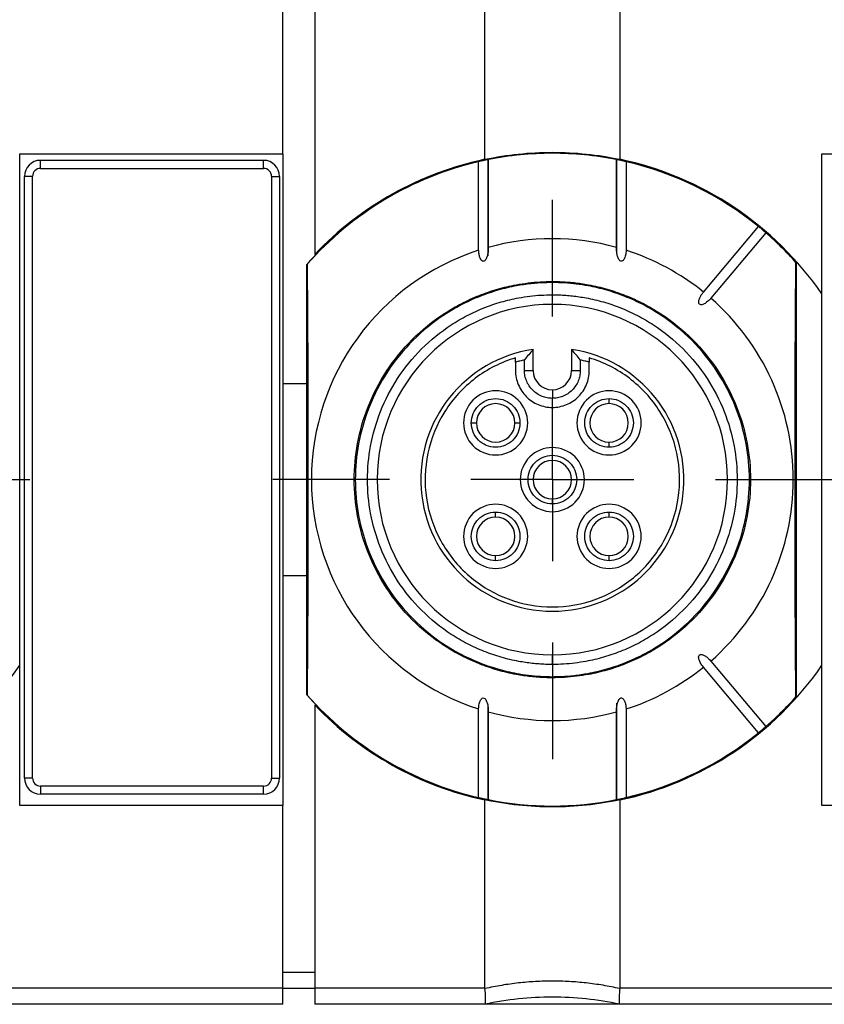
# Model space of a CAD drawing. Header units: millimetres. Extents: x 13 to 546, y 13 to 419.
# Tile 29 of 35: x 307 to 332, y 164 to 195. Entities that reach past the tile are written whole.
import ezdxf

# ---------------------------------------------------------------- set-up
doc = ezdxf.new("R2010")
doc.units = ezdxf.units.MM
doc.header["$LTSCALE"] = 2
doc.linetypes.add('SLD-Center', pattern=[19.05, 15.24, -1.27, 1.27, -1.27])
doc.layers.add('CENTER', color=40, linetype='SLD-Center')

# ---------------------------------------------------------------- blocks, each defined once
blk = doc.blocks.new('SW_CENTERMARKSYMBOL_7')
at = {"layer": 'CENTER', "color": 0}
for p, q in [((0, 5.08), (0, 8.715)), ((0, 0), (0, 2.54)), ((-5.08, 0), (-8.715, 0)), ((0, 0), (-2.54, 0)), ((0, 0), (0, -2.54)), ((0, 0), (2.54, 0)), ((5.08, 0), (8.715, 0)), ((0, -5.08), (0, -8.715))]:
    blk.add_line(p, q, dxfattribs=at)
blk = doc.blocks.new('SW_CENTERMARKSYMBOL_10')
at = {"layer": 'CENTER', "color": 0}
for p, q in [((0, 5.08), (0, 8.715)), ((0, 0), (0, 2.54)), ((-5.08, 0), (-8.715, 0)), ((0, 0), (-2.54, 0)), ((0, 0), (0, -2.54)), ((0, 0), (2.54, 0)), ((5.08, 0), (8.715, 0)), ((0, -5.08), (0, -8.715))]:
    blk.add_line(p, q, dxfattribs=at)

msp = doc.modelspace()

# ---------------------------------------------------------------- linework, layer by layer
for p, q in [((316.408, 203.268), (316.408, 187.308)), ((315.408, 190.438), (315.408, 200.138)), ((321.708, 190.27), (321.708, 200.307)), ((325.908, 200.307), (325.908, 190.27)), ((307.208, 190.438), (315.408, 190.438)), ((307.208, 186.075), (307.208, 190.438)), ((314.808, 190.238), (307.858, 190.238)), ((307.858, 189.988), (307.858, 190.238)), ((314.808, 189.988), (314.808, 190.238)), ((315.408, 190.438), (315.408, 183.288)), ((321.808, 187.428), (321.808, 190.296)), ((321.808, 190.26), (321.808, 187.523)), ((323.808, 190.459), (323.808, 190.463)), ((325.808, 190.287), (325.808, 187.37)), ((325.809, 187.523), (325.809, 190.26)), ((332.208, 190.438), (340.408, 190.438)), ((332.208, 186.075), (332.208, 190.438)), ((307.858, 189.988), (314.808, 189.988)), ((321.51, 187.434), (321.51, 190.196)), ((326.107, 190.196), (326.107, 187.434)), ((307.358, 170.988), (307.358, 189.738)), ((307.608, 189.738), (307.358, 189.738)), ((307.608, 170.988), (307.608, 189.738)), ((315.058, 189.738), (315.058, 170.988)), ((315.058, 189.738), (315.308, 189.738)), ((315.308, 189.738), (315.308, 170.988)), ((328.518, 186.134), (330.23, 188.175)), ((330.46, 187.982), (328.748, 185.941)), ((321.808, 187.259), (321.808, 187.428)), ((316.158, 186.997), (316.168, 187.001)), ((316.158, 183.288), (316.158, 186.997)), ((331.399, 187.057), (331.408, 187.054)), ((331.408, 187.054), (331.408, 173.523)), ((323.808, 186.429), (323.808, 186.463)), ((307.208, 174.502), (307.208, 186.075)), ((323.808, 185.748), (323.808, 186.048)), ((332.208, 174.502), (332.208, 186.075)), ((323.208, 183.688), (323.208, 184.344)), ((324.408, 184.344), (324.408, 183.688)), ((322.658, 183.944), (322.658, 183.688)), ((322.941, 183.688), (322.941, 184.021)), ((324.676, 184.021), (324.676, 183.688)), ((324.958, 183.688), (324.958, 183.944)), ((322.941, 183.688), (323.208, 183.688)), ((324.408, 183.688), (324.676, 183.688)), ((315.408, 183.288), (316.158, 183.288)), ((315.408, 183.288), (315.408, 177.288)), ((316.158, 177.288), (316.158, 183.288)), ((323.808, 183.088), (323.808, 182.821)), ((325.576, 182.656), (325.576, 182.814)), ((321.283, 182.056), (321.441, 182.056)), ((322.641, 182.056), (322.798, 182.056)), ((325.576, 181.299), (325.576, 181.456)), ((323.808, 180.888), (323.808, 181.046)), ((323.808, 179.531), (323.808, 179.688)), ((322.041, 179.121), (322.041, 179.278)), ((325.576, 179.121), (325.576, 179.278)), ((322.041, 177.763), (322.041, 177.921)), ((325.576, 177.763), (325.576, 177.921)), ((315.408, 177.288), (315.408, 170.138)), ((316.158, 177.288), (315.408, 177.288)), ((316.158, 173.58), (316.158, 177.288)), ((323.808, 174.528), (323.808, 174.828)), ((328.748, 174.636), (330.46, 172.595)), ((307.208, 170.138), (307.208, 174.502)), ((330.23, 172.402), (328.518, 174.443)), ((332.208, 170.138), (332.208, 174.502)), ((323.808, 174.113), (323.808, 174.148)), ((316.168, 173.576), (316.158, 173.58)), ((331.408, 173.523), (331.399, 173.52)), ((316.408, 173.268), (316.408, 164.438)), ((321.51, 170.381), (321.51, 173.143)), ((321.808, 170.29), (321.808, 173.207)), ((321.808, 173.054), (321.808, 170.317)), ((325.808, 173.318), (325.808, 173.149)), ((325.808, 173.149), (325.808, 170.281)), ((325.809, 170.317), (325.809, 173.054)), ((326.107, 173.143), (326.107, 170.381)), ((307.608, 170.988), (307.358, 170.988)), ((315.058, 170.988), (315.308, 170.988)), ((314.808, 170.738), (307.858, 170.738)), ((307.858, 170.738), (307.858, 170.488)), ((314.808, 170.488), (314.808, 170.738)), ((314.808, 170.488), (307.858, 170.488)), ((321.708, 164.438), (321.708, 170.307)), ((325.908, 170.307), (325.908, 164.438)), ((315.408, 170.138), (307.208, 170.138)), ((315.408, 164.438), (315.408, 170.138)), ((340.408, 170.138), (332.208, 170.138)), ((315.408, 164.938), (316.408, 164.938)), ((315.408, 164.438), (300.908, 164.438)), ((315.408, 163.938), (315.408, 164.438)), ((315.408, 164.438), (316.408, 164.438)), ((316.408, 164.438), (316.408, 163.938)), ((321.708, 164.438), (316.408, 164.438)), ((340.408, 164.438), (325.908, 164.438)), ((315.408, 163.938), (300.908, 163.938)), ((321.708, 163.938), (316.408, 163.938)), ((325.908, 163.938), (321.708, 163.938)), ((340.408, 163.938), (325.908, 163.938))]:
    msp.add_line(p, q)
at = {"flags": 128}
for points in [[(316.168, 187.001), (316.178, 185.388), (316.186, 183.719), (316.191, 182.013), (316.193, 180.288), (316.191, 178.564), (316.186, 176.857), (316.178, 175.189), (316.168, 173.576)], [(331.399, 173.52), (331.388, 175.145), (331.38, 176.827), (331.376, 178.548), (331.374, 180.288), (331.376, 182.029), (331.38, 183.749), (331.388, 185.432), (331.399, 187.057)]]:
    msp.add_lwpolyline(points, dxfattribs=at)
for centre, radius, start, end in [((307.858, 189.738), 0.5, 90, 180), ((314.808, 189.738), 0.5, 0, 90), ((323.808, 180.288), 10.2, 101.8812, 136.5096), ((323.808, 180.288), 10.175, 90, 119.8341), ((323.808, 180.288), 10.17, 90, 101.3466), ((323.808, 180.288), 10.175, 41.675, 90), ((323.808, 180.288), 10.17, 78.6534, 90), ((323.808, 180.288), 10.2, 34.5603, 78.1188), ((323.808, 180.288), 10.17, 103.0639, 138.7014), ((323.808, 180.288), 10.17, 50.8451, 76.9361), ((323.808, 180.288), 10.175, 119.8341, 124.3139), ((323.808, 180.288), 10.175, 124.3139, 138.7503), ((323.808, 180.288), 7.507, 74.5401, 105.4599), ((323.808, 180.288), 10.17, 41.7236, 49.1549), ((323.808, 180.288), 7.507, 107.8335, 252.1665), ((323.808, 180.288), 7.507, 51.145, 72.1665), ((323.808, 180.288), 7.507, 311.145, 48.855), ((323.808, 180.288), 5.46, 90, 270), ((323.808, 180.288), 5.46, 270, 90), ((323.808, 180.288), 4.1, 98.415, 270), ((323.808, 180.288), 4.1, 270, 81.585), ((323.808, 183.688), 0.6, 180, 270), ((323.808, 183.688), 0.6, 270, 0), ((322.041, 182.056), 0.6, 90, 180), ((322.041, 182.056), 0.6, 0, 90), ((325.576, 182.056), 0.6, 90, 270), ((325.576, 182.056), 0.6, 270, 90), ((322.041, 182.056), 0.6, 180, 270), ((322.041, 182.056), 0.6, 270, 0), ((323.808, 180.288), 0.6, 90, 270), ((323.808, 180.288), 0.6, 270, 90), ((322.041, 178.521), 0.6, 90, 270), ((322.041, 178.521), 0.6, 270, 90), ((325.576, 178.521), 0.6, 90, 270), ((325.576, 178.521), 0.6, 270, 90), ((298.808, 180.288), 10.2, 281.8812, 325.4397), ((323.808, 180.288), 10.2, 281.8812, 325.4397), ((323.808, 180.288), 7.507, 287.8335, 308.855), ((323.808, 180.288), 10.175, 221.2497, 318.325), ((323.808, 180.288), 10.17, 221.2986, 256.9361), ((323.808, 180.288), 10.17, 310.8451, 318.2764), ((323.808, 180.288), 10.2, 223.4904, 258.1188), ((323.808, 180.288), 7.507, 254.5401, 285.4599), ((323.808, 180.288), 10.17, 283.0639, 309.1549), ((307.858, 170.988), 0.5, 180, 270), ((314.808, 170.988), 0.5, 270, 0), ((323.808, 180.288), 10.17, 258.6534, 281.3466)]:
    msp.add_arc(centre, radius, start, end)
for points, knots in [([(321.808, 190.26), (321.808, 190.26), (321.809, 190.261), (321.799, 190.259), (321.776, 190.255), (321.732, 190.246), (321.668, 190.233), (321.606, 190.219), (321.557, 190.208), (321.521, 190.199), (321.514, 190.197), (321.51, 190.196)], [0, 0, 0, 0, 0.088383, 0.170528, 0.251307, 0.378551, 0.49786, 0.617188, 0.747596, 0.873083, 1, 1, 1, 1]), ([(326.107, 190.196), (326.105, 190.196), (326.101, 190.198), (326.084, 190.202), (326.055, 190.209), (326.011, 190.219), (325.949, 190.233), (325.885, 190.246), (325.836, 190.256), (325.808, 190.261), (325.809, 190.26), (325.809, 190.26)], [0, 0, 0, 0, 0.085324, 0.168345, 0.252496, 0.382909, 0.502349, 0.621755, 0.748974, 0.870111, 1, 1, 1, 1]), ([(307.858, 189.988), (307.792, 189.988), (307.729, 189.962), (307.635, 189.868), (307.608, 189.805), (307.608, 189.738)], [0, 0, 0, 0, 0.5, 0.5, 1, 1, 1, 1]), ([(315.058, 189.738), (315.058, 189.805), (315.032, 189.868), (314.938, 189.962), (314.875, 189.988), (314.808, 189.988)], [0, 0, 0, 0, 0.5, 0.5, 1, 1, 1, 1]), ([(330.46, 187.982), (330.46, 187.983), (330.458, 187.984), (330.448, 187.994), (330.429, 188.011), (330.396, 188.039), (330.347, 188.081), (330.297, 188.122), (330.26, 188.152), (330.235, 188.172), (330.232, 188.174), (330.23, 188.175)], [0, 0, 0, 0, 0.087345, 0.169928, 0.251658, 0.380254, 0.500104, 0.620424, 0.748577, 0.8718, 1, 1, 1, 1]), ([(321.808, 187.523), (321.808, 187.498), (321.809, 187.448), (321.804, 187.375), (321.794, 187.308), (321.78, 187.249), (321.761, 187.195), (321.737, 187.147), (321.706, 187.109), (321.67, 187.089), (321.631, 187.095), (321.599, 187.121), (321.571, 187.163), (321.543, 187.228), (321.518, 187.32), (321.513, 187.394), (321.51, 187.434)], [0, 0, 0, 0, 0.086198, 0.169289, 0.249809, 0.314714, 0.375318, 0.44434, 0.49874, 0.539826, 0.577142, 0.623188, 0.677646, 0.746561, 0.863331, 1, 1, 1, 1]), ([(326.107, 187.434), (326.106, 187.407), (326.102, 187.355), (326.089, 187.282), (326.07, 187.217), (326.046, 187.163), (326.016, 187.118), (325.969, 187.083), (325.914, 187.104), (325.881, 187.146), (325.856, 187.195), (325.837, 187.249), (325.82, 187.32), (325.808, 187.412), (325.809, 187.485), (325.809, 187.523)], [0, 0, 0, 0, 0.09292, 0.177288, 0.253969, 0.321569, 0.377527, 0.441037, 0.500504, 0.553603, 0.624148, 0.683634, 0.749861, 0.870994, 1, 1, 1, 1]), ([(323.808, 174.113), (323.733, 174.114), (323.582, 174.116), (323.357, 174.129), (323.132, 174.149), (322.908, 174.178), (322.562, 174.235), (322.1, 174.344), (321.524, 174.541), (320.963, 174.796), (320.237, 175.22), (319.411, 175.891), (318.609, 176.878), (318.036, 177.985), (317.705, 179.136), (317.599, 180.288), (317.705, 181.441), (318.036, 182.592), (318.609, 183.698), (319.411, 184.686), (320.237, 185.357), (320.963, 185.781), (321.524, 186.036), (322.099, 186.232), (322.611, 186.353), (323.056, 186.421), (323.432, 186.457), (323.683, 186.461), (323.808, 186.463)], [0, 0, 0, 0, 0.011669, 0.023319, 0.034966, 0.046624, 0.058309, 0.08918, 0.120101, 0.152259, 0.184469, 0.250118, 0.315768, 0.380053, 0.441772, 0.500003, 0.558234, 0.619953, 0.684238, 0.749887, 0.815537, 0.847693, 0.879904, 0.910772, 0.941696, 0.961124, 0.980535, 1, 1, 1, 1]), ([(323.808, 186.429), (323.734, 186.428), (323.584, 186.426), (323.36, 186.413), (323.136, 186.393), (322.913, 186.364), (322.569, 186.307), (322.109, 186.199), (321.537, 186.004), (320.979, 185.75), (320.257, 185.328), (319.436, 184.661), (318.638, 183.679), (318.068, 182.579), (317.739, 181.434), (317.634, 180.288), (317.739, 179.143), (318.068, 177.998), (318.638, 176.898), (319.436, 175.916), (320.257, 175.249), (320.979, 174.827), (321.537, 174.573), (322.109, 174.378), (322.618, 174.258), (323.061, 174.19), (323.434, 174.155), (323.683, 174.151), (323.808, 174.148)], [0, 0, 0, 0, 0.011665, 0.023313, 0.034959, 0.046619, 0.058309, 0.08918, 0.120101, 0.152259, 0.184469, 0.250118, 0.315768, 0.380053, 0.441772, 0.500003, 0.558234, 0.619953, 0.684238, 0.749887, 0.815537, 0.847693, 0.879904, 0.910772, 0.941696, 0.96113, 0.980541, 1, 1, 1, 1]), ([(323.808, 186.463), (323.884, 186.463), (324.034, 186.461), (324.26, 186.448), (324.485, 186.428), (324.709, 186.399), (325.055, 186.341), (325.517, 186.232), (326.093, 186.036), (326.654, 185.781), (327.38, 185.357), (328.206, 184.686), (329.008, 183.698), (329.581, 182.592), (329.912, 181.441), (330.018, 180.288), (329.912, 179.136), (329.581, 177.985), (329.008, 176.878), (328.206, 175.891), (327.38, 175.22), (326.654, 174.796), (326.093, 174.541), (325.518, 174.345), (325.006, 174.224), (324.561, 174.156), (324.185, 174.12), (323.934, 174.116), (323.808, 174.113)], [0, 0, 0, 0, 0.0116651, 0.0233129, 0.0349591, 0.0466194, 0.0583094, 0.0891799, 0.1201015, 0.1522588, 0.184469, 0.2501183, 0.3157675, 0.3800526, 0.4417717, 0.5000028, 0.5582339, 0.619953, 0.684238, 0.7498873, 0.8155365, 0.8476927, 0.8799041, 0.9107721, 0.9416962, 0.9611302, 0.9805406, 1, 1, 1, 1]), ([(323.808, 174.148), (323.883, 174.149), (324.033, 174.151), (324.257, 174.163), (324.481, 174.184), (324.704, 174.213), (325.048, 174.27), (325.508, 174.378), (326.08, 174.573), (326.638, 174.827), (327.36, 175.249), (328.181, 175.916), (328.979, 176.898), (329.549, 177.998), (329.878, 179.143), (329.983, 180.288), (329.878, 181.434), (329.549, 182.579), (328.979, 183.679), (328.181, 184.661), (327.36, 185.328), (326.638, 185.75), (326.08, 186.004), (325.508, 186.199), (324.999, 186.319), (324.556, 186.386), (324.183, 186.422), (323.934, 186.426), (323.808, 186.429)], [0, 0, 0, 0, 0.011669, 0.023319, 0.034966, 0.046624, 0.058309, 0.08918, 0.120101, 0.152259, 0.184469, 0.250118, 0.315768, 0.380053, 0.441772, 0.500003, 0.558234, 0.619953, 0.684238, 0.749887, 0.815537, 0.847693, 0.879904, 0.910772, 0.941696, 0.961124, 0.980534, 1, 1, 1, 1]), ([(323.808, 174.528), (323.738, 174.529), (323.598, 174.531), (323.387, 174.543), (323.178, 174.562), (322.968, 174.589), (322.646, 174.642), (322.214, 174.744), (321.678, 174.927), (321.154, 175.165), (320.477, 175.561), (319.706, 176.187), (318.958, 177.108), (318.423, 178.14), (318.115, 179.213), (318.016, 180.288), (318.115, 181.363), (318.423, 182.437), (318.958, 183.469), (319.706, 184.39), (320.477, 185.016), (321.154, 185.412), (321.677, 185.65), (322.214, 185.833), (322.691, 185.945), (323.107, 186.009), (323.457, 186.042), (323.691, 186.046), (323.808, 186.048)], [0, 0, 0, 0, 0.011669, 0.023319, 0.034965, 0.046623, 0.058309, 0.089178, 0.120101, 0.152257, 0.184469, 0.250118, 0.315767, 0.380053, 0.441772, 0.500003, 0.558234, 0.619953, 0.684238, 0.749887, 0.815537, 0.847691, 0.879904, 0.91077, 0.941696, 0.961123, 0.980533, 1, 1, 1, 1]), ([(323.808, 186.048), (323.879, 186.048), (324.019, 186.046), (324.23, 186.034), (324.439, 186.015), (324.649, 185.988), (324.971, 185.935), (325.403, 185.833), (325.939, 185.65), (326.463, 185.412), (327.14, 185.016), (327.911, 184.39), (328.659, 183.469), (329.193, 182.437), (329.502, 181.363), (329.601, 180.288), (329.502, 179.213), (329.193, 178.14), (328.659, 177.108), (327.911, 176.187), (327.14, 175.561), (326.463, 175.165), (325.94, 174.927), (325.403, 174.744), (324.926, 174.632), (324.51, 174.568), (324.16, 174.535), (323.926, 174.531), (323.808, 174.528)], [0, 0, 0, 0, 0.011664, 0.023312, 0.034958, 0.046618, 0.058309, 0.089178, 0.120101, 0.152257, 0.184469, 0.250118, 0.315768, 0.380053, 0.441772, 0.500003, 0.558234, 0.619953, 0.684238, 0.749887, 0.815537, 0.847691, 0.879904, 0.91077, 0.941696, 0.961129, 0.98054, 1, 1, 1, 1]), ([(328.748, 185.941), (328.731, 185.922), (328.698, 185.885), (328.645, 185.836), (328.594, 185.797), (328.545, 185.767), (328.494, 185.745), (328.443, 185.732), (328.396, 185.745), (328.373, 185.776), (328.367, 185.812), (328.369, 185.854), (328.381, 185.903), (328.406, 185.967), (328.449, 186.048), (328.494, 186.104), (328.518, 186.134)], [0, 0, 0, 0, 0.0892112, 0.1730781, 0.2523015, 0.3153796, 0.3748091, 0.444281, 0.4994278, 0.5325267, 0.5727743, 0.6252486, 0.6807877, 0.7477679, 0.8660199, 1, 1, 1, 1]), ([(323.208, 184.344), (323.163, 184.291), (323.073, 184.186), (322.984, 184.075), (322.941, 184.021)], [0, 0, 0, 0, 0.51043, 1, 1, 1, 1]), ([(324.676, 184.021), (324.633, 184.075), (324.544, 184.186), (324.454, 184.291), (324.408, 184.344)], [0, 0, 0, 0, 0.48957, 1, 1, 1, 1]), ([(322.658, 184.084), (322.208, 183.948), (321.782, 183.73), (321.033, 183.161), (320.71, 182.809), (320.206, 182.014), (320.026, 181.571), (319.831, 180.65), (319.816, 180.173), (319.954, 179.242), (320.107, 178.789), (320.561, 177.964), (320.861, 177.593), (321.574, 176.978), (321.985, 176.735), (322.868, 176.407), (323.338, 176.322), (324.279, 176.322), (324.749, 176.407), (325.632, 176.735), (326.043, 176.978), (326.756, 177.593), (327.056, 177.964), (327.51, 178.789), (327.663, 179.242), (327.801, 180.173), (327.786, 180.65), (327.591, 181.571), (327.411, 182.014), (326.907, 182.809), (326.584, 183.161), (325.834, 183.73), (325.409, 183.948), (324.958, 184.084)], [0, 0, 0, 0, 0.0625, 0.0625, 0.125, 0.125, 0.1875, 0.1875, 0.25, 0.25, 0.3125, 0.3125, 0.375, 0.375, 0.4375, 0.4375, 0.5, 0.5, 0.5625, 0.5625, 0.625, 0.625, 0.6875, 0.6875, 0.75, 0.75, 0.8125, 0.8125, 0.875, 0.875, 0.9375, 0.9375, 1, 1, 1, 1]), ([(322.658, 183.688), (322.658, 183.538), (322.688, 183.387), (322.804, 183.109), (322.889, 182.982), (323.102, 182.769), (323.229, 182.684), (323.507, 182.568), (323.658, 182.538), (323.808, 182.538)], [0, 0, 0, 0, 0.25, 0.25, 0.5, 0.5, 0.75, 0.75, 1, 1, 1, 1]), ([(323.808, 182.821), (323.781, 182.821), (323.727, 182.823), (323.646, 182.835), (323.566, 182.854), (323.459, 182.89), (323.329, 182.958), (323.191, 183.07), (323.078, 183.208), (322.999, 183.363), (322.949, 183.525), (322.943, 183.634), (322.941, 183.688)], [0, 0, 0, 0, 0.0601178, 0.1198319, 0.1796828, 0.2402074, 0.3698023, 0.5001284, 0.629694, 0.7600496, 0.8798225, 1, 1, 1, 1]), ([(323.808, 182.538), (323.959, 182.538), (324.109, 182.568), (324.388, 182.684), (324.515, 182.769), (324.728, 182.982), (324.813, 183.109), (324.929, 183.387), (324.958, 183.538), (324.958, 183.688)], [0, 0, 0, 0, 0.25, 0.25, 0.5, 0.5, 0.75, 0.75, 1, 1, 1, 1]), ([(324.676, 183.688), (324.676, 183.661), (324.674, 183.607), (324.662, 183.526), (324.643, 183.446), (324.607, 183.339), (324.539, 183.209), (324.427, 183.071), (324.289, 182.958), (324.134, 182.879), (323.972, 182.829), (323.863, 182.823), (323.808, 182.821)], [0, 0, 0, 0, 0.06019, 0.119929, 0.179755, 0.240205, 0.369801, 0.500128, 0.629695, 0.760051, 0.879724, 1, 1, 1, 1]), ([(322.041, 183.056), (321.779, 183.056), (321.519, 182.948), (321.148, 182.578), (321.041, 182.318), (321.041, 181.794), (321.148, 181.534), (321.519, 181.164), (321.779, 181.056), (322.041, 181.056)], [0, 0, 0, 0, 0.25, 0.25, 0.5, 0.5, 0.75, 0.75, 1, 1, 1, 1]), ([(322.041, 181.056), (322.303, 181.056), (322.563, 181.164), (322.933, 181.534), (323.041, 181.794), (323.041, 182.318), (322.933, 182.578), (322.563, 182.948), (322.303, 183.056), (322.041, 183.056)], [0, 0, 0, 0, 0.25, 0.25, 0.5, 0.5, 0.75, 0.75, 1, 1, 1, 1]), ([(325.576, 183.056), (325.314, 183.056), (325.054, 182.948), (324.684, 182.578), (324.576, 182.318), (324.576, 181.794), (324.684, 181.534), (325.054, 181.164), (325.314, 181.056), (325.576, 181.056)], [0, 0, 0, 0, 0.25, 0.25, 0.5, 0.5, 0.75, 0.75, 1, 1, 1, 1]), ([(325.576, 181.056), (325.838, 181.056), (326.098, 181.164), (326.468, 181.534), (326.576, 181.794), (326.576, 182.318), (326.468, 182.578), (326.098, 182.948), (325.838, 183.056), (325.576, 183.056)], [0, 0, 0, 0, 0.25, 0.25, 0.5, 0.5, 0.75, 0.75, 1, 1, 1, 1]), ([(321.283, 182.056), (321.283, 182.255), (321.365, 182.452), (321.645, 182.732), (321.842, 182.814), (322.239, 182.814), (322.436, 182.732), (322.717, 182.452), (322.798, 182.255), (322.798, 182.056)], [0, 0, 0, 0, 0.25, 0.25, 0.5, 0.5, 0.75, 0.75, 1, 1, 1, 1]), ([(325.576, 181.299), (325.378, 181.299), (325.181, 181.38), (324.9, 181.661), (324.819, 181.858), (324.819, 182.255), (324.9, 182.452), (325.181, 182.732), (325.378, 182.814), (325.576, 182.814)], [0, 0, 0, 0, 0.25, 0.25, 0.5, 0.5, 0.75, 0.75, 1, 1, 1, 1]), ([(325.576, 182.814), (325.775, 182.814), (325.972, 182.732), (326.252, 182.452), (326.334, 182.255), (326.334, 181.858), (326.252, 181.661), (325.972, 181.38), (325.775, 181.299), (325.576, 181.299)], [0, 0, 0, 0, 0.25, 0.25, 0.5, 0.5, 0.75, 0.75, 1, 1, 1, 1]), ([(322.798, 182.056), (322.798, 181.858), (322.717, 181.661), (322.436, 181.38), (322.239, 181.299), (321.842, 181.299), (321.645, 181.38), (321.365, 181.661), (321.283, 181.858), (321.283, 182.056)], [0, 0, 0, 0, 0.25, 0.25, 0.5, 0.5, 0.75, 0.75, 1, 1, 1, 1]), ([(323.808, 181.288), (323.547, 181.288), (323.287, 181.181), (322.916, 180.81), (322.808, 180.55), (322.808, 180.027), (322.916, 179.766), (323.287, 179.396), (323.547, 179.288), (323.808, 179.288)], [0, 0, 0, 0, 0.25, 0.25, 0.5, 0.5, 0.75, 0.75, 1, 1, 1, 1]), ([(323.808, 179.531), (323.61, 179.531), (323.413, 179.612), (323.132, 179.893), (323.051, 180.09), (323.051, 180.487), (323.132, 180.684), (323.413, 180.964), (323.61, 181.046), (323.808, 181.046)], [0, 0, 0, 0, 0.25, 0.25, 0.5, 0.5, 0.75, 0.75, 1, 1, 1, 1]), ([(323.808, 179.288), (324.07, 179.288), (324.33, 179.396), (324.701, 179.766), (324.808, 180.027), (324.808, 180.55), (324.701, 180.81), (324.33, 181.181), (324.07, 181.288), (323.808, 181.288)], [0, 0, 0, 0, 0.25, 0.25, 0.5, 0.5, 0.75, 0.75, 1, 1, 1, 1]), ([(323.808, 181.046), (324.007, 181.046), (324.204, 180.964), (324.484, 180.684), (324.566, 180.487), (324.566, 180.09), (324.484, 179.893), (324.204, 179.612), (324.007, 179.531), (323.808, 179.531)], [0, 0, 0, 0, 0.25, 0.25, 0.5, 0.5, 0.75, 0.75, 1, 1, 1, 1]), ([(322.041, 179.521), (321.779, 179.521), (321.519, 179.413), (321.148, 179.043), (321.041, 178.782), (321.041, 178.259), (321.148, 177.999), (321.519, 177.628), (321.779, 177.521), (322.041, 177.521)], [0, 0, 0, 0, 0.25, 0.25, 0.5, 0.5, 0.75, 0.75, 1, 1, 1, 1]), ([(322.041, 177.521), (322.303, 177.521), (322.563, 177.628), (322.933, 177.999), (323.041, 178.259), (323.041, 178.782), (322.933, 179.043), (322.563, 179.413), (322.303, 179.521), (322.041, 179.521)], [0, 0, 0, 0, 0.25, 0.25, 0.5, 0.5, 0.75, 0.75, 1, 1, 1, 1]), ([(325.576, 179.521), (325.314, 179.521), (325.054, 179.413), (324.684, 179.043), (324.576, 178.782), (324.576, 178.259), (324.684, 177.999), (325.054, 177.628), (325.314, 177.521), (325.576, 177.521)], [0, 0, 0, 0, 0.25, 0.25, 0.5, 0.5, 0.75, 0.75, 1, 1, 1, 1]), ([(325.576, 177.521), (325.838, 177.521), (326.098, 177.628), (326.468, 177.999), (326.576, 178.259), (326.576, 178.782), (326.468, 179.043), (326.098, 179.413), (325.838, 179.521), (325.576, 179.521)], [0, 0, 0, 0, 0.25, 0.25, 0.5, 0.5, 0.75, 0.75, 1, 1, 1, 1]), ([(322.041, 177.763), (321.842, 177.763), (321.645, 177.845), (321.365, 178.125), (321.283, 178.322), (321.283, 178.719), (321.365, 178.916), (321.645, 179.197), (321.842, 179.278), (322.041, 179.278)], [0, 0, 0, 0, 0.25, 0.25, 0.5, 0.5, 0.75, 0.75, 1, 1, 1, 1]), ([(322.041, 179.278), (322.239, 179.278), (322.436, 179.197), (322.717, 178.916), (322.798, 178.719), (322.798, 178.322), (322.717, 178.125), (322.436, 177.845), (322.239, 177.763), (322.041, 177.763)], [0, 0, 0, 0, 0.25, 0.25, 0.5, 0.5, 0.75, 0.75, 1, 1, 1, 1]), ([(325.576, 177.763), (325.378, 177.763), (325.181, 177.845), (324.9, 178.125), (324.819, 178.322), (324.819, 178.719), (324.9, 178.916), (325.181, 179.197), (325.378, 179.278), (325.576, 179.278)], [0, 0, 0, 0, 0.25, 0.25, 0.5, 0.5, 0.75, 0.75, 1, 1, 1, 1]), ([(325.576, 179.278), (325.775, 179.278), (325.972, 179.197), (326.252, 178.916), (326.334, 178.719), (326.334, 178.322), (326.252, 178.125), (325.972, 177.845), (325.775, 177.763), (325.576, 177.763)], [0, 0, 0, 0, 0.25, 0.25, 0.5, 0.5, 0.75, 0.75, 1, 1, 1, 1]), ([(328.518, 174.443), (328.502, 174.463), (328.471, 174.501), (328.432, 174.562), (328.402, 174.619), (328.381, 174.673), (328.368, 174.726), (328.365, 174.779), (328.386, 174.823), (328.42, 174.841), (328.457, 174.841), (328.498, 174.83), (328.544, 174.81), (328.603, 174.775), (328.674, 174.718), (328.722, 174.664), (328.748, 174.636)], [0, 0, 0, 0, 0.089211, 0.173078, 0.252302, 0.31538, 0.374809, 0.444281, 0.499428, 0.532527, 0.572774, 0.625249, 0.680788, 0.747768, 0.86602, 1, 1, 1, 1]), ([(321.51, 173.143), (321.511, 173.17), (321.515, 173.222), (321.528, 173.295), (321.547, 173.36), (321.571, 173.414), (321.601, 173.459), (321.648, 173.494), (321.703, 173.473), (321.736, 173.431), (321.761, 173.382), (321.78, 173.328), (321.797, 173.257), (321.809, 173.165), (321.808, 173.091), (321.808, 173.054)], [0, 0, 0, 0, 0.0929199, 0.1772877, 0.2539686, 0.3215685, 0.377527, 0.4410367, 0.5005038, 0.5536029, 0.6241483, 0.6836338, 0.7498613, 0.8709936, 1, 1, 1, 1]), ([(325.809, 173.054), (325.809, 173.079), (325.808, 173.129), (325.813, 173.202), (325.823, 173.268), (325.837, 173.327), (325.856, 173.381), (325.88, 173.43), (325.911, 173.468), (325.947, 173.488), (325.986, 173.482), (326.018, 173.455), (326.046, 173.414), (326.074, 173.349), (326.099, 173.257), (326.104, 173.183), (326.107, 173.143)], [0, 0, 0, 0, 0.086198, 0.169289, 0.249809, 0.314714, 0.375318, 0.44434, 0.49874, 0.539826, 0.577142, 0.623188, 0.677646, 0.746561, 0.863331, 1, 1, 1, 1]), ([(330.23, 172.402), (330.231, 172.402), (330.233, 172.403), (330.244, 172.412), (330.264, 172.428), (330.297, 172.455), (330.347, 172.496), (330.396, 172.538), (330.433, 172.57), (330.456, 172.591), (330.459, 172.593), (330.46, 172.595)], [0, 0, 0, 0, 0.087345, 0.169928, 0.251658, 0.380254, 0.500104, 0.620424, 0.748577, 0.8718, 1, 1, 1, 1]), ([(307.608, 170.988), (307.608, 170.922), (307.635, 170.859), (307.729, 170.765), (307.792, 170.738), (307.858, 170.738)], [0, 0, 0, 0, 0.5, 0.5, 1, 1, 1, 1]), ([(321.51, 170.381), (321.512, 170.381), (321.516, 170.379), (321.533, 170.375), (321.562, 170.368), (321.606, 170.358), (321.668, 170.344), (321.732, 170.331), (321.781, 170.321), (321.809, 170.316), (321.808, 170.317), (321.808, 170.317)], [0, 0, 0, 0, 0.085324, 0.168345, 0.252496, 0.382909, 0.502349, 0.621755, 0.748974, 0.870111, 1, 1, 1, 1]), ([(325.908, 170.307), (325.223, 170.163), (324.526, 170.089), (323.459, 170.088), (323.101, 170.107), (322.398, 170.18), (322.051, 170.235), (321.708, 170.307)], [0, 0, 0, 0, 0.5, 0.5, 0.75, 0.75, 1, 1, 1, 1]), ([(325.809, 170.317), (325.809, 170.317), (325.808, 170.316), (325.818, 170.318), (325.841, 170.322), (325.885, 170.331), (325.947, 170.344), (326.008, 170.357), (326.059, 170.369), (326.096, 170.378), (326.103, 170.38), (326.107, 170.381)], [0, 0, 0, 0, 0.088439, 0.17064, 0.251476, 0.378788, 0.498195, 0.604145, 0.747426, 0.872998, 1, 1, 1, 1]), ([(325.908, 164.427), (325.821, 164.446), (325.649, 164.484), (325.388, 164.531), (325.126, 164.571), (324.863, 164.604), (324.599, 164.63), (324.336, 164.648), (324.072, 164.659), (323.721, 164.664), (323.28, 164.652), (322.753, 164.607), (322.226, 164.535), (321.882, 164.464), (321.709, 164.427)], [0, 0, 0, 0, 0.063523, 0.126665, 0.189469, 0.251981, 0.314248, 0.376315, 0.438229, 0.500039, 0.623739, 0.748051, 0.87335, 1, 1, 1, 1]), ([(321.709, 163.939), (321.716, 163.94), (321.719, 163.954), (321.726, 164.004), (321.729, 164.04), (321.729, 164.13), (321.726, 164.184), (321.719, 164.3), (321.716, 164.364), (321.709, 164.427)], [0, 0, 0, 0, 0.25, 0.25, 0.5, 0.5, 0.75, 0.75, 1, 1, 1, 1]), ([(325.908, 164.427), (325.901, 164.363), (325.898, 164.301), (325.891, 164.184), (325.888, 164.13), (325.888, 164.04), (325.891, 164.004), (325.898, 163.954), (325.901, 163.94), (325.908, 163.939)], [0, 0, 0, 0, 0.25, 0.25, 0.5, 0.5, 0.75, 0.75, 1, 1, 1, 1])]:
    msp.add_open_spline(points, degree=3, knots=knots)
for points in [[(321.708, 190.27), (322.393, 190.414), (323.093, 190.488), (323.808, 190.488)], [(323.808, 190.488), (324.524, 190.488), (325.224, 190.414), (325.908, 190.27)], [(322.658, 183.944), (322.658, 183.991), (322.658, 184.037), (322.658, 184.084)], [(322.941, 184.021), (322.893, 184.009), (322.798, 183.986), (322.705, 183.958), (322.658, 183.944)], [(324.958, 183.944), (324.912, 183.958), (324.819, 183.986), (324.724, 184.009), (324.676, 184.021)], [(324.958, 184.084), (324.959, 184.037), (324.959, 183.991), (324.958, 183.944)], [(314.808, 170.738), (314.946, 170.738), (315.058, 170.85), (315.058, 170.988)], [(321.709, 164.427), (321.709, 164.431), (321.708, 164.435), (321.708, 164.438)], [(323.808, 164.161), (323.103, 164.161), (322.398, 164.087), (321.709, 163.939)], [(325.908, 163.939), (325.219, 164.087), (324.514, 164.161), (323.808, 164.161)], [(325.908, 164.438), (325.908, 164.435), (325.908, 164.431), (325.908, 164.427)], [(321.708, 163.938), (321.708, 163.938), (321.709, 163.938), (321.709, 163.939)], [(325.908, 163.939), (325.908, 163.938), (325.908, 163.938), (325.908, 163.938)]]:
    msp.add_open_spline(points, degree=3)

# ---------------------------------------------------------------- block references
at = {"layer": 'CENTER'}
for name, p in [('SW_CENTERMARKSYMBOL_10', (298.808, 180.288)), ('SW_CENTERMARKSYMBOL_7', (323.808, 180.288))]:
    msp.add_blockref(name, p, dxfattribs=at)

doc.saveas('drawing.dxf')
